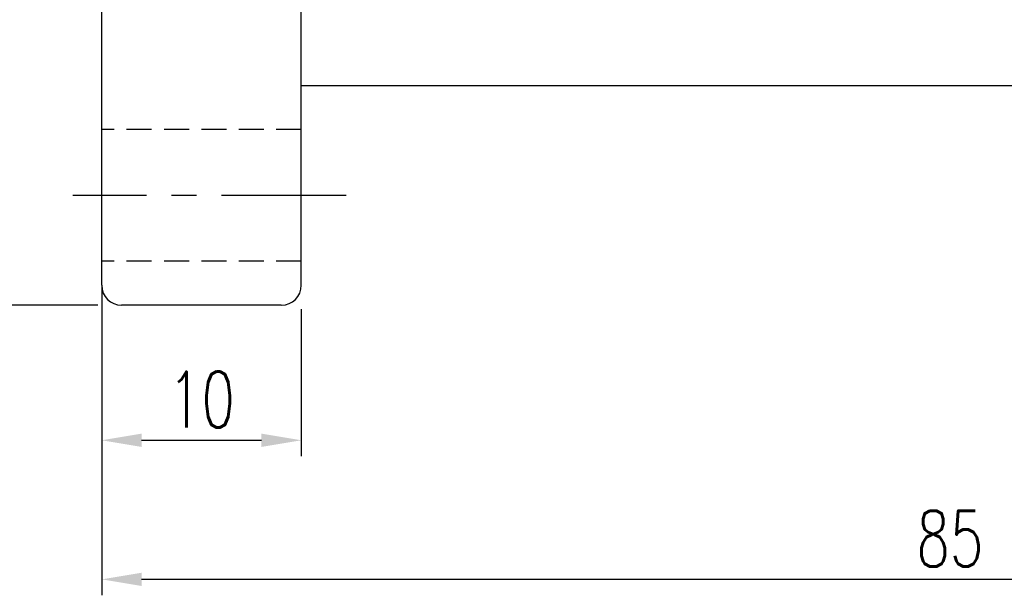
# Model space of a CAD drawing. Extents: x 158 to 747, y 26 to 428.
# Tile 2 of 49: x 648 to 698, y 43 to 71. Entities that reach past the tile are written whole.
import ezdxf

# ---------------------------------------------------------------- set-up
doc = ezdxf.new("R2010")
doc.units = 0
doc.header["$MEASUREMENT"] = 0
doc.header["$PDMODE"] = 1
doc.linetypes.add('CENTER', pattern=[2, 1.25, -0.25, 0.25, -0.25])
doc.linetypes.add('HIDDEN', pattern=[0.375, 0.25, -0.125])
doc.layers.get('DEFPOINTS').update_dxf_attribs({"linetype": 'CONTINUOUS'})
for name, color, linetype in [('CL', 1, 'CENTER'), ('DIM', 4, 'CONTINUOUS'), ('HID', 2, 'HIDDEN'), ('OUT', 3, 'CONTINUOUS')]:
    doc.layers.add(name, color=color, linetype=linetype)
doc.styles.add('DIM-7', font='SIMPLEX.shx', dxfattribs={"width": 0.7, "bigfont": 'chineset.shx'})
doc.dimstyles.new('CNS', dxfattribs={"dimtxt": 3.5, "dimasz": 2.5, "dimexe": 1, "dimexo": 1.5, "dimgap": 0.09, "dimtad": 0, "dimdsep": 46, "dimtxsty": 'DIM-7', "dimcen": 0.09, "dimclrd": 1, "dimclre": 1, "dimclrt": 4, "dimadec": 0, "dimazin": 0, "dimtfac": 1, "dimtix": 1, "dimtmove": 2, "dimatfit": 3, "dimfxl": 1, "dimtvp": 0.971429, "dimtolj": 1, "dimarcsym": 0})

# ---------------------------------------------------------------- blocks, each defined once
blk = doc.blocks.new('*D18')
at = {"layer": 'DEFPOINTS', "color": 0, "transparency": 16777216}
for p in [(737.424, 75.62), (652.424, 59.286), (652.424, 43.344)]:
    blk.add_point(p, dxfattribs=at)
at = {"layer": 'DIM', "color": 0, "lineweight": -2, "transparency": 16777216}
for p, q in [((737.424, 74.42), (737.424, 42.544)), ((652.424, 58.086), (652.424, 42.544)), ((735.424, 43.344), (654.424, 43.344))]:
    blk.add_line(p, q, dxfattribs=at)
at = {"layer": 'DIM', "color": 0, "transparency": 16777216}
for points in [[(654.424, 43.677), (654.424, 43.011), (652.424, 43.344)], [(735.424, 43.677), (735.424, 43.011), (737.424, 43.344)]]:
    blk.add_solid(points, dxfattribs=at)
at = {"layer": 'DIM', "color": 0, "transparency": 16777216, "insert": (694.924, 45.384), "char_height": 2.8, "attachment_point": 5, "style": 'DIM-7'}
blk.add_mtext('\\A1;85', dxfattribs=at)
blk = doc.blocks.new('*D19')
at = {"layer": 'DEFPOINTS', "color": 0, "transparency": 16777216}
for p in [(652.424, 58.086), (662.424, 58.086), (662.424, 50.315)]:
    blk.add_point(p, dxfattribs=at)
at = {"layer": 'DIM', "color": 0, "lineweight": -2, "transparency": 16777216}
for p, q in [((652.424, 56.886), (652.424, 49.515)), ((662.424, 56.886), (662.424, 49.515)), ((654.424, 50.315), (660.424, 50.315))]:
    blk.add_line(p, q, dxfattribs=at)
at = {"layer": 'DIM', "color": 0, "transparency": 16777216}
for points in [[(654.424, 50.649), (654.424, 49.982), (652.424, 50.315)], [(660.424, 50.649), (660.424, 49.982), (662.424, 50.315)]]:
    blk.add_solid(points, dxfattribs=at)
at = {"layer": 'DIM', "color": 0, "transparency": 16777216, "insert": (657.424, 52.355), "char_height": 2.8, "attachment_point": 5, "style": 'DIM-7'}
blk.add_mtext('\\A1;10', dxfattribs=at)
blk = doc.blocks.new('*D20')
at = {"layer": 'DEFPOINTS', "color": 0, "transparency": 16777216}
for p in [(653.424, 115.086), (644.015, 57.086), (653.424, 57.086)]:
    blk.add_point(p, dxfattribs=at)
at = {"layer": 'DIM', "color": 0, "lineweight": -2, "transparency": 16777216}
for p, q in [((652.224, 115.086), (643.215, 115.086)), ((644.015, 113.086), (644.015, 59.086)), ((652.224, 57.086), (643.215, 57.086))]:
    blk.add_line(p, q, dxfattribs=at)
at = {"layer": 'DIM', "color": 0, "transparency": 16777216}
for points in [[(643.682, 113.086), (644.349, 113.086), (644.015, 115.086)], [(643.682, 59.086), (644.349, 59.086), (644.015, 57.086)]]:
    blk.add_solid(points, dxfattribs=at)
at = {"layer": 'DIM', "color": 0, "transparency": 16777216, "insert": (641.975, 86.086), "char_height": 2.8, "attachment_point": 5, "rotation": 90, "style": 'DIM-7'}
blk.add_mtext('\\A1;%%c58', dxfattribs=at)

msp = doc.modelspace()

# ---------------------------------------------------------------- linework, layer by layer
at = {"layer": 'CL', "color": 7, "linetype": 'CENTER', "ltscale": 5}
msp.add_line((664.673, 62.586), (650.971, 62.586), dxfattribs=at)
at = {"layer": 'HID', "color": 7, "ltscale": 5}
for p, q in [((662.424, 65.886), (652.424, 65.886)), ((662.424, 59.286), (652.424, 59.286))]:
    msp.add_line(p, q, dxfattribs=at)
at = {"layer": 'OUT', "color": 7, "linetype": 'Continuous', "ltscale": 5}
for p, q in [((652.424, 58.086), (652.424, 114.086)), ((662.424, 58.086), (662.424, 114.086)), ((736.424, 68.086), (662.424, 68.086)), ((661.424, 57.086), (653.424, 57.086))]:
    msp.add_line(p, q, dxfattribs=at)
for centre, start, end in [((653.424, 58.086), 180, 270), ((661.424, 58.086), 270, 0)]:
    msp.add_arc(centre, 1, start, end, dxfattribs=at)

# ---------------------------------------------------------------- dimensions: what is measured, and where the dimension line sits
at = {"layer": 'DIM', "color": 7}
dim = msp.add_linear_dim(base=(644.015, 57.086), p1=(653.424, 115.086), p2=(653.424, 57.086), angle=90, text='%%c<>', dimstyle='CNS', override={"dimscale": 0.8, "dimgap": 0.8, "dimtad": 1, "dimclrd": 0, "dimclre": 0, "dimclrt": 0, "dimadec": 2, "dimazin": 2, "dimtmove": 1}, dxfattribs=at)
dim.commit()
dim.dimension.update_dxf_attribs({"geometry": '*D20', "text_midpoint": (641.975, 86.086)})
for base, p1, p2, picture, middle in [((652.424, 43.344), (737.424, 75.62), (652.424, 59.286), '*D18', (694.924, 45.384)), ((662.424, 50.315), (652.424, 58.086), (662.424, 58.086), '*D19', (657.424, 52.355))]:
    dim = msp.add_linear_dim(base=base, p1=p1, p2=p2, dimstyle='CNS', override={"dimscale": 0.8, "dimgap": 0.8, "dimtad": 1, "dimclrd": 0, "dimclre": 0, "dimclrt": 0, "dimadec": 2, "dimazin": 2, "dimtmove": 1}, dxfattribs=at)
    dim.commit()
    dim.dimension.update_dxf_attribs({"geometry": picture, "text_midpoint": middle})

doc.saveas('drawing.dxf')
